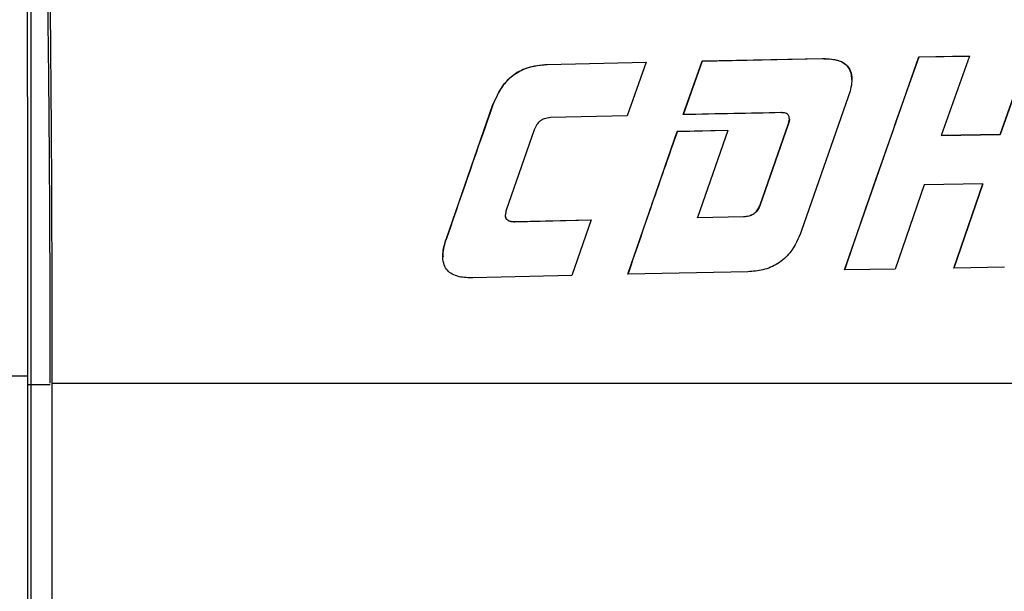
# Model space of a CAD drawing. Header units: millimetres. Extents: x -8 to 420, y 0 to 297.
# Tile 68 of 77: x 274.86 to 280.49, y 212.59 to 215.85. Entities that reach past the tile are written whole.
import ezdxf

# ---------------------------------------------------------------- set-up
doc = ezdxf.new("R2010")
doc.units = ezdxf.units.MM
doc.layers.add('10', color=7, linetype='Continuous')
doc.layers.add('SLD-0', color=7, linetype='Continuous')
doc.styles.add('SLDTEXTSTYLE2', font='TXT', dxfattribs={"width": 0.7})
doc.dimstyles.new('SLDDIMSTYLE1', dxfattribs={"dimtxt": 2.645833, "dimasz": 2.5, "dimexe": 0, "dimexo": 0.0625, "dimgap": 0.661458, "dimtad": 2, "dimlfac": 2, "dimrnd": 1e-09, "dimzin": 4, "dimdsep": 46, "dimtxsty": 'SLDTEXTSTYLE2', "dimblk1": 'NONE', "dimblk2": 'NONE', "dimsah": 1, "dimcen": 0.09, "dimadec": 0, "dimazin": 1, "dimtfac": 1, "dimtofl": 0, "dimtmove": 0, "dimatfit": 3, "dimldrblk": 'NONE', "dimfxl": 1, "dimfrac": 2, "dimtolj": 1, "dimtzin": 12, "dimarcsym": 0})

# ---------------------------------------------------------------- blocks, each defined once
blk = doc.blocks.new('_D_1')
at = {"layer": '10'}
for p, q in [((284.9277, 222.2402), (256.0746, 222.2402)), ((258.0746, 222.2402), (258.0746, 137.5902)), ((284.9277, 137.5902), (256.0746, 137.5902))]:
    blk.add_line(p, q, dxfattribs=at)
for points in [[(258.0746, 222.2402), (257.7746, 219.7402), (258.3746, 219.7402)], [(258.0746, 137.5902), (258.3746, 140.0902), (257.7746, 140.0902)]]:
    blk.add_solid(points, dxfattribs=at)
at = {"layer": '10', "insert": (254.664, 177.3234), "char_height": 2.64583, "attachment_point": 1, "rotation": 90, "style": 'SLDTEXTSTYLE2'}
blk.add_mtext('169.30', dxfattribs=at)
blk = doc.blocks.new('_NONE')
blk = doc.blocks.new('_D_2')
at = {"layer": '10'}
for p, q in [((280.49, 224.4152), (245.4829, 224.4152)), ((247.4829, 135.4652), (247.4829, 224.4152)), ((280.49, 135.4652), (245.4829, 135.4652))]:
    blk.add_line(p, q, dxfattribs=at)
for points in [[(247.4829, 224.4152), (247.1829, 221.9152), (247.7829, 221.9152)], [(247.4829, 135.4652), (247.7829, 137.9652), (247.1829, 137.9652)]]:
    blk.add_solid(points, dxfattribs=at)
at = {"layer": '10', "insert": (244.0722, 177.3234), "char_height": 2.64583, "attachment_point": 1, "rotation": 90, "style": 'SLDTEXTSTYLE2'}
blk.add_mtext('177.90', dxfattribs=at)

msp = doc.modelspace()

# ---------------------------------------------------------------- linework, layer by layer
at = {"layer": 'SLD-0', "color": 179, "linetype": 'Continuous', "lineweight": 25}
for p, q in [((274.9277, 217.1756), (274.9277, 213.767)), ((278.7642, 215.6179), (279.4507, 215.6316)), ((279.4507, 215.6307), (278.7642, 215.617)), ((279.4507, 215.6307), (279.4507, 215.6316)), ((279.5771, 214.424), (280.002, 215.6415)), ((280.002, 215.6415), (280.2917, 215.6462)), ((280.2917, 215.6453), (280.002, 215.6406)), ((280.002, 215.6406), (280.002, 215.6415)), ((280.2917, 215.6462), (280.1309, 215.1929)), ((280.4663, 215.1981), (280.627, 215.6514)), ((280.627, 215.6505), (280.4663, 215.1973)), ((277.8792, 215.5977), (278.4451, 215.6109)), ((278.4451, 215.61), (277.8792, 215.5968)), ((277.8792, 215.5968), (277.8792, 215.5977)), ((278.4451, 215.6109), (278.3363, 215.3045)), ((278.6554, 215.3115), (278.7642, 215.6179)), ((278.7642, 215.617), (278.6554, 215.3106)), ((278.7642, 215.617), (278.7642, 215.6179)), ((279.5993, 215.4127), (279.3328, 214.6484)), ((277.3023, 214.6034), (277.5688, 215.3687)), ((277.5688, 215.3678), (277.5688, 215.3687)), ((278.3363, 215.3045), (277.8968, 215.2944)), ((279.096, 214.7965), (279.2561, 215.2557)), ((279.2561, 215.2548), (279.096, 214.7957)), ((279.2561, 215.2548), (279.2561, 215.2557)), ((277.8049, 215.2242), (277.6448, 214.7646)), ((278.3393, 214.3992), (278.6214, 215.215)), ((278.911, 215.221), (278.6214, 215.215)), ((278.911, 215.2202), (278.6214, 215.2141)), ((278.6214, 215.2141), (278.6214, 215.215)), ((278.911, 215.221), (278.7378, 214.7232)), ((280.1309, 215.1929), (280.4663, 215.1981)), ((280.4663, 215.1973), (280.1309, 215.192)), ((280.1309, 215.192), (280.1309, 215.1929)), ((280.4663, 215.1973), (280.4663, 215.1981)), ((280.0325, 214.9109), (279.8667, 214.429)), ((280.3679, 214.9162), (280.0325, 214.9109)), ((280.2021, 214.4345), (280.3679, 214.9162)), ((280.3679, 214.9154), (280.2021, 214.4336)), ((280.3679, 214.9154), (280.3679, 214.9162)), ((279.096, 214.7957), (279.096, 214.7965)), ((278.7378, 214.7232), (279.0008, 214.7285)), ((279.0008, 214.7276), (278.7378, 214.7223)), ((278.7378, 214.7223), (278.7378, 214.7232)), ((279.0008, 214.7276), (279.0008, 214.7285)), ((277.6943, 214.6996), (278.129, 214.7099)), ((278.129, 214.709), (277.6943, 214.6988)), ((277.6943, 214.6988), (277.6943, 214.6996)), ((278.129, 214.7099), (278.0202, 214.3919)), ((277.3023, 214.6025), (277.3023, 214.6034)), ((280.4917, 214.4389), (280.2021, 214.4345)), ((278.0202, 214.3919), (277.4543, 214.3783)), ((279.0258, 214.4136), (278.3393, 214.3992)), ((279.8667, 214.429), (279.5771, 214.424)), ((274.9083, 213.817), (274.1417, 213.817)), ((274.9083, 213.817), (274.9083, 213.767)), ((274.9083, 213.767), (274.9083, 206.5851)), ((274.9277, 213.767), (274.9083, 213.767)), ((274.9277, 213.767), (274.9277, 206.6046)), ((275.0485, 213.7757), (275.0485, 206.6819)), ((275.0485, 213.7757), (294.8069, 213.7757))]:
    msp.add_line(p, q, dxfattribs=at)
at = {"layer": 'SLD-0', "color": 8, "linetype": 'Continuous', "lineweight": 25}
msp.add_line((275.0387, 213.767), (274.9277, 213.767), dxfattribs=at)
at = {"layer": 'SLD-0', "color": 179, "linetype": 'Continuous', "lineweight": 25}
for points, knots in [([(274.908, 217.7578), (274.9079, 217.7206), (274.9078, 217.6286), (274.9077, 217.3808), (274.9076, 217.0104), (274.9076, 216.5458), (274.9076, 216.0057), (274.9077, 215.402), (274.9079, 214.6718), (274.9081, 214.1309), (274.9083, 213.817)], [0, 0, 0, 0, 0.0840346, 0.2080934, 0.3321528, 0.4562115, 0.5802708, 0.7043296, 0.8283882, 1, 1, 1, 1]), ([(274.9955, 217.6914), (274.9993, 217.624), (275.0069, 217.4892), (275.0173, 217.1533), (275.0266, 216.7277), (275.0346, 216.2178), (275.0409, 215.6377), (275.0469, 214.8337), (275.0479, 214.1906), (275.0485, 213.7757)], [0, 0, 0, 0, 0.127903, 0.255806, 0.38371, 0.511614, 0.639503, 0.767392, 1, 1, 1, 1]), ([(275.0387, 213.7757), (275.0385, 213.9714), (275.0382, 214.3628), (275.0355, 214.9337), (275.0313, 215.4709), (275.0256, 215.9615), (275.0185, 216.3867), (275.0088, 216.8161), (275.0005, 216.998), (274.9955, 217.1093)], [0, 0, 0, 0, 0.132031, 0.264061, 0.396091, 0.528121, 0.660161, 0.792201, 1, 1, 1, 1]), ([(279.4507, 215.6316), (279.4785, 215.631), (279.5205, 215.6301), (279.5723, 215.61), (279.602, 215.5838), (279.6189, 215.5461), (279.6224, 215.4878), (279.6084, 215.4424), (279.5993, 215.4127)], [0, 0, 0, 0, 0.234291, 0.354874, 0.476737, 0.580769, 0.725912, 1, 1, 1, 1]), ([(279.6192, 215.5133), (279.6188, 215.5248), (279.6179, 215.55), (279.6011, 215.584), (279.5688, 215.6113), (279.5177, 215.6294), (279.4758, 215.6302), (279.4507, 215.6307)], [0, 0, 0, 0, 0.151564, 0.330232, 0.48634, 0.691252, 1, 1, 1, 1]), ([(280.002, 215.6406), (279.9014, 215.3566), (279.7601, 214.9581), (279.618, 214.5425), (279.5771, 214.4231)], [0, 0, 0, 0, 0.712544, 1, 1, 1, 1]), ([(277.5688, 215.3687), (277.5904, 215.4169), (277.6242, 215.4922), (277.7169, 215.5627), (277.7991, 215.5924), (277.8542, 215.596), (277.8792, 215.5977)], [0, 0, 0, 0, 0.386378, 0.603408, 0.8202, 1, 1, 1, 1]), ([(277.8792, 215.5968), (277.8398, 215.5932), (277.77, 215.5867), (277.68, 215.5383), (277.6105, 215.4658), (277.5839, 215.4034), (277.5688, 215.3678)], [0, 0, 0, 0, 0.28127, 0.497715, 0.714227, 1, 1, 1, 1]), ([(277.5688, 215.3678), (277.4815, 215.1191), (277.3927, 214.8662), (277.3038, 214.6069), (277.3023, 214.6025)], [0, 0, 0, 0, 0.983256, 1, 1, 1, 1]), ([(277.8968, 215.2944), (277.8847, 215.2931), (277.8635, 215.2909), (277.8367, 215.2753), (277.8169, 215.253), (277.8092, 215.2346), (277.8049, 215.2242)], [0, 0, 0, 0, 0.2896, 0.507282, 0.724936, 1, 1, 1, 1]), ([(279.2146, 215.3229), (279.1248, 215.3211), (278.9383, 215.3175), (278.7519, 215.3136), (278.6554, 215.3115)], [0, 0, 0, 0, 0.481977, 1, 1, 1, 1]), ([(279.2561, 215.2557), (279.2592, 215.2658), (279.2635, 215.2799), (279.262, 215.2976), (279.2584, 215.3076), (279.2507, 215.3153), (279.2377, 215.3213), (279.2249, 215.3227), (279.2164, 215.3229), (279.2146, 215.3229)], [0, 0, 0, 0, 0.311786, 0.433834, 0.532098, 0.63103, 0.755343, 0.947846, 1, 1, 1, 1]), ([(279.2625, 215.2863), (279.2625, 215.2861), (279.2637, 215.2776), (279.2601, 215.2668), (279.2567, 215.2568), (279.2561, 215.2548)], [0, 0, 0, 0, 0.016395, 0.808693, 1, 1, 1, 1]), ([(278.6214, 215.2141), (278.5765, 215.0858), (278.4825, 214.8174), (278.3884, 214.542), (278.3393, 214.3983)], [0, 0, 0, 0, 0.47803, 1, 1, 1, 1]), ([(279.0008, 214.7285), (279.0155, 214.7299), (279.0396, 214.7323), (279.0683, 214.7503), (279.086, 214.7715), (279.0927, 214.7883), (279.096, 214.7965)], [0, 0, 0, 0, 0.349721, 0.567827, 0.785709, 1, 1, 1, 1]), ([(279.096, 214.7957), (279.0907, 214.7834), (279.0818, 214.7626), (279.0574, 214.7413), (279.0306, 214.7299), (279.0111, 214.7284), (279.0008, 214.7276)], [0, 0, 0, 0, 0.318585, 0.535943, 0.753048, 1, 1, 1, 1]), ([(277.6448, 214.7646), (277.6425, 214.7569), (277.6389, 214.7447), (277.6393, 214.7284), (277.6433, 214.7174), (277.6504, 214.7093), (277.6633, 214.7024), (277.6785, 214.6995), (277.6902, 214.6996), (277.6943, 214.6996)], [0, 0, 0, 0, 0.229288, 0.360324, 0.463106, 0.566053, 0.666707, 0.881583, 1, 1, 1, 1]), ([(277.6943, 214.6988), (277.685, 214.6989), (277.6713, 214.6992), (277.6551, 214.7053), (277.6461, 214.7126), (277.641, 214.7219), (277.639, 214.73), (277.6396, 214.7346), (277.6398, 214.7357)], [0, 0, 0, 0, 0.363757, 0.53433, 0.675953, 0.817787, 0.95562, 1, 1, 1, 1]), ([(279.3328, 214.6484), (279.314, 214.604), (279.2831, 214.531), (279.1994, 214.4564), (279.1143, 214.4201), (279.0547, 214.4157), (279.0258, 214.4136)], [0, 0, 0, 0, 0.345657, 0.568101, 0.790569, 1, 1, 1, 1]), ([(277.3023, 214.6025), (277.2917, 214.5718), (277.28, 214.5377), (277.283, 214.5029), (277.2833, 214.4994)], [0, 0, 0, 0, 0.900617, 1, 1, 1, 1]), ([(277.4543, 214.3783), (277.4279, 214.3787), (277.387, 214.3793), (277.3371, 214.397), (277.3067, 214.4205), (277.2869, 214.4541), (277.2787, 214.5077), (277.2881, 214.5592), (277.2993, 214.594), (277.3023, 214.6034)], [0, 0, 0, 0, 0.226244, 0.351215, 0.453074, 0.555188, 0.684573, 0.91488, 1, 1, 1, 1])]:
    msp.add_open_spline(points, degree=3, knots=knots, dxfattribs=at)

# ---------------------------------------------------------------- dimensions: what is measured, and where the dimension line sits
at = {"layer": '10'}
for base, p1, p2, picture, middle in [((247.4829, 135.4652), (280.49, 224.4152), (280.49, 135.4652), '_D_2', (247.4829, 181.0276)), ((258.0746, 222.2402), (284.9277, 137.5902), (284.9277, 222.2402), '_D_1', (258.0746, 181.0276))]:
    dim = msp.add_linear_dim(base=base, p1=p1, p2=p2, angle=90, dimstyle='SLDDIMSTYLE1', dxfattribs=at)
    dim.commit()
    dim.dimension.update_dxf_attribs({"geometry": picture, "text_midpoint": middle, "dimtype": 160})

doc.saveas('drawing.dxf')
